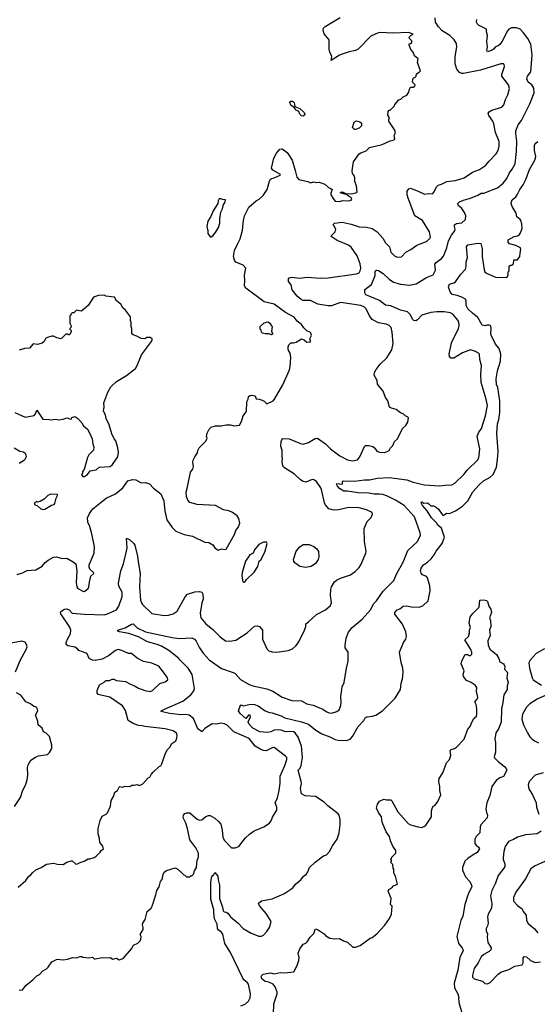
# Model space of a CAD drawing. Extents: x 1863017 to 1989460, y 394564 to 532820.
# Tile 60 of 213: x 1892582 to 1898428, y 449968 to 461092. Entities that reach past the tile are written whole.
import ezdxf

# ---------------------------------------------------------------- set-up
doc = ezdxf.new("R2010")
doc.units = 0

msp = doc.modelspace()

# ---------------------------------------------------------------- linework, layer by layer
at = {"layer": '0CON10XD'}
for points in [[(1894215, 455610), (1894221, 455545), (1894243, 455443), (1894304, 455354), (1894344, 455314), (1894440, 455275), (1894535, 455259), (1894675, 455191), (1894718, 455185), (1894765, 455158), (1894788, 455125), (1894825, 455098), (1894865, 455113), (1894895, 455108), (1894915, 455112), (1895009, 455275), (1895025, 455322), (1895055, 455362), (1895067, 455405), (1895057, 455455), (1895037, 455485), (1894984, 455524), (1894945, 455542), (1894886, 455556), (1894795, 455604), (1894585, 455614), (1894505, 455637), (1894480, 455665), (1894467, 455705), (1894463, 455755), (1894472, 455795), (1894511, 455979), (1894536, 456014), (1894544, 456045), (1894538, 456095), (1894543, 456117), (1894559, 456155), (1894590, 456200), (1894593, 456225), (1894608, 456255), (1894685, 456330), (1894698, 456365), (1894693, 456385), (1894701, 456419), (1894722, 456465), (1894745, 456487), (1894795, 456504), (1894857, 456503), (1894915, 456514), (1894965, 456514), (1895005, 456504), (1895065, 456513), (1895087, 456553), (1895105, 456618), (1895143, 456665), (1895148, 456775), (1895162, 456805), (1895168, 456835), (1895185, 456848), (1895205, 456850), (1895241, 456841), (1895255, 456808), (1895286, 456806), (1895320, 456795), (1895343, 456783), (1895375, 456753), (1895445, 456788), (1895462, 456805), (1895554, 456966), (1895629, 457135), (1895636, 457175), (1895646, 457275), (1895638, 457325), (1895618, 457355), (1895613, 457375), (1895614, 457396), (1895623, 457417), (1895645, 457440), (1895675, 457440), (1895705, 457450), (1895765, 457488), (1895797, 457477), (1895825, 457450), (1895865, 457452), (1895868, 457465), (1895860, 457485), (1895878, 457525), (1895872, 457552), (1895865, 457560), (1895825, 457578), (1895791, 457611), (1895765, 457650), (1895717, 457685), (1895682, 457732), (1895583, 457783), (1895458, 457878), (1895344, 457904), (1895135, 458058), (1895120, 458085), (1895126, 458145), (1895120, 458205), (1895138, 458285), (1895105, 458318), (1895025, 458352), (1895010, 458375), (1894998, 458415), (1895010, 458485), (1895041, 458555), (1895073, 458615), (1895099, 458715), (1895109, 458825), (1895120, 458875), (1895169, 458975), (1895255, 459044), (1895287, 459063), (1895334, 459106), (1895376, 459175), (1895403, 459267), (1895415, 459291), (1895425, 459300), (1895455, 459306), (1895524, 459335), (1895527, 459345), (1895443, 459393), (1895428, 459415), (1895454, 459526), (1895484, 459586), (1895521, 459629), (1895545, 459632), (1895605, 459592), (1895659, 459505), (1895695, 459390), (1895711, 459315), (1895736, 459286), (1895784, 459276), (1895835, 459264), (1895865, 459250), (1895905, 459259), (1895935, 459252), (1895965, 459258), (1896030, 459235), (1896070, 459195), (1896097, 459187), (1896110, 459175), (1896097, 459133), (1896098, 459115), (1896129, 459059), (1896145, 459043), (1896195, 459037), (1896232, 459048), (1896295, 459044), (1896325, 459053), (1896332, 459065), (1896325, 459078), (1896268, 459118), (1896200, 459135), (1896210, 459145), (1896225, 459147), (1896265, 459130), (1896325, 459126), (1896380, 459135), (1896392, 459145), (1896387, 459215), (1896367, 459265), (1896369, 459305), (1896363, 459325), (1896343, 459355), (1896337, 459385), (1896354, 459486), (1896415, 459577), (1896435, 459590), (1896495, 459609), (1896535, 459649), (1896675, 459684), (1896765, 459723), (1896810, 459735), (1896820, 459745), (1896812, 459785), (1896822, 459808), (1896822, 459835), (1896795, 459877), (1896752, 459945), (1896750, 459965), (1896760, 459985), (1896740, 460015), (1896743, 460057), (1896755, 460070), (1896765, 460070), (1896815, 460120), (1896820, 460135), (1896865, 460188), (1896886, 460194), (1896915, 460220), (1896955, 460240), (1896977, 460275), (1896983, 460307), (1896995, 460330), (1897025, 460330), (1897045, 460340), (1897047, 460357), (1897020, 460385), (1897023, 460417), (1897030, 460435), (1897048, 460442), (1897060, 460455), (1897065, 460480), (1897095, 460498), (1897110, 460515), (1897077, 460607), (1897082, 460652), (1897040, 460685), (1897028, 460725), (1897000, 460755), (1896980, 460805), (1896982, 460818), (1896998, 460822), (1897010, 460835), (1897010, 460855), (1896985, 460880), (1896980, 460895), (1897000, 460915), (1897028, 460928), (1896975, 460949), (1896795, 460941), (1896645, 460947), (1896606, 460934), (1896549, 460905), (1896405, 460761), (1896375, 460746), (1896305, 460731), (1896225, 460702), (1896195, 460690), (1896102, 460632), (1896106, 460676), (1896085, 460725), (1896078, 460758), (1896079, 460865), (1896023, 460933), (1896009, 460975), (1896015, 460995), (1896034, 461016), (1896202, 461118)], [(1895845, 454290), (1895935, 454373), (1896038, 454425), (1896093, 454475), (1896103, 454505), (1896091, 454585), (1896096, 454654), (1896103, 454685), (1896138, 454742), (1896159, 454761), (1896207, 454783), (1896318, 454822), (1896372, 454858), (1896417, 454903), (1896435, 454933), (1896492, 455065), (1896494, 455086), (1896476, 455195), (1896474, 455345), (1896505, 455422), (1896551, 455469), (1896568, 455505), (1896563, 455523), (1896498, 455555), (1896415, 455576), (1896295, 455581), (1896186, 455556), (1896135, 455552), (1896115, 455556), (1896075, 455567), (1896032, 455615), (1896024, 455634), (1895992, 455785), (1895984, 455805), (1895935, 455874), (1895905, 455894), (1895885, 455896), (1895815, 455867), (1895785, 455874), (1895755, 455892), (1895685, 455958), (1895562, 456035), (1895554, 456054), (1895548, 456095), (1895552, 456135), (1895548, 456145), (1895546, 456226), (1895531, 456275), (1895534, 456325), (1895543, 456347), (1895555, 456359), (1895625, 456356), (1895755, 456304), (1895785, 456298), (1895844, 456316), (1895918, 456362), (1895945, 456364), (1896035, 456300), (1896092, 456242), (1896197, 456165), (1896285, 456121), (1896345, 456109), (1896399, 456121), (1896424, 456155), (1896475, 456270), (1896488, 456282), (1896525, 456282), (1896572, 456272), (1896595, 456250), (1896617, 456217), (1896645, 456208), (1896705, 456203), (1896756, 456224), (1896772, 456255), (1896798, 456282), (1896815, 456328), (1896848, 456355), (1896906, 456474), (1896945, 456508), (1896967, 456545), (1896973, 456593), (1896962, 456605), (1896937, 456617), (1896915, 456638), (1896882, 456652), (1896835, 456690), (1896783, 456703), (1896760, 456715), (1896740, 456785), (1896714, 456825), (1896686, 456895), (1896623, 456975), (1896620, 457015), (1896586, 457075), (1896589, 457105), (1896608, 457142), (1896655, 457201), (1896728, 457272), (1896787, 457363), (1896802, 457435), (1896791, 457561), (1896776, 457616), (1896750, 457640), (1896722, 457652), (1896635, 457668), (1896565, 457705), (1896534, 457745), (1896494, 457825), (1896475, 457845), (1896435, 457862), (1896207, 457897), (1896105, 457860), (1896065, 457858), (1895948, 457878), (1895865, 457920), (1895785, 457921), (1895765, 457927), (1895718, 457968), (1895661, 458041), (1895647, 458097), (1895619, 458135), (1895617, 458163), (1895625, 458176), (1895655, 458184), (1895745, 458172), (1895826, 458184), (1895985, 458172), (1896065, 458177), (1896385, 458221), (1896415, 458234), (1896429, 458255), (1896434, 458285), (1896426, 458335), (1896395, 458424), (1896325, 458521), (1896295, 458545), (1896169, 458599), (1896101, 458641), (1896103, 458655), (1896146, 458695), (1896154, 458724), (1896121, 458780), (1896138, 458795), (1896225, 458803), (1896325, 458782), (1896415, 458752), (1896498, 458748), (1896562, 458732), (1896619, 458695), (1896683, 458625), (1896715, 458572), (1896759, 458525), (1896775, 458464), (1896815, 458424), (1896845, 458411), (1896896, 458414), (1896944, 458465), (1897001, 458495), (1897069, 458545), (1897175, 458588), (1897215, 458621), (1897222, 458635), (1897212, 458695), (1897132, 458825), (1897044, 458875), (1896968, 459075), (1896958, 459115), (1896960, 459155), (1896978, 459182), (1896995, 459190), (1897084, 459154), (1897155, 459122), (1897195, 459128), (1897245, 459124), (1897265, 459147), (1897290, 459205), (1897307, 459223), (1897348, 459235), (1897405, 459266), (1897506, 459274), (1897602, 459305), (1897695, 459369), (1897775, 459399), (1897844, 459446), (1897884, 459495), (1897964, 459575), (1897986, 459615), (1897999, 459665), (1897999, 459715), (1897957, 459817), (1897939, 459915), (1897925, 459946), (1897879, 460009), (1897874, 460035), (1897885, 460051), (1897915, 460071), (1898026, 460105), (1898049, 460131), (1898069, 460189), (1898097, 460245), (1898116, 460315), (1898102, 460355), (1898028, 460455), (1898028, 460475), (1898059, 460565), (1898053, 460585), (1898045, 460593), (1898015, 460592), (1897787, 460523), (1897595, 460484), (1897575, 460484), (1897549, 460495), (1897518, 460535), (1897501, 460595), (1897499, 460675), (1897521, 460785), (1897514, 460825), (1897489, 460865), (1897441, 460915), (1897355, 460966), (1897311, 461011), (1897279, 461065), (1897275, 461112)], [(1897461, 457441), (1897538, 457602), (1897546, 457636), (1897543, 457673), (1897534, 457694), (1897475, 457766), (1897449, 457779), (1897375, 457791), (1897295, 457792), (1897224, 457784), (1897126, 457754), (1897075, 457702), (1897055, 457690), (1897035, 457692), (1897021, 457705), (1896991, 457761), (1896962, 457792), (1896885, 457812), (1896775, 457858), (1896715, 457868), (1896645, 457920), (1896491, 457985), (1896481, 458005), (1896482, 458045), (1896555, 458101), (1896596, 458204), (1896596, 458244), (1896601, 458255), (1896615, 458261), (1896635, 458259), (1896686, 458225), (1896755, 458160), (1896805, 458127), (1896885, 458106), (1896985, 458094), (1897061, 458109), (1897175, 458178), (1897251, 458209), (1897279, 458261), (1897271, 458329), (1897285, 458350), (1897345, 458395), (1897368, 458422), (1897405, 458515), (1897426, 458595), (1897461, 458659), (1897498, 458705), (1897501, 458725), (1897492, 458755), (1897494, 458776), (1897515, 458789), (1897575, 458797), (1897619, 458835), (1897621, 458875), (1897606, 458915), (1897575, 458959), (1897546, 458985), (1897534, 458995), (1897529, 459015), (1897550, 459035), (1897593, 459055), (1897673, 459077), (1897755, 459108), (1897795, 459132), (1897826, 459134), (1897979, 459191), (1898044, 459246), (1898083, 459297), (1898115, 459362), (1898146, 459404), (1898180, 459465), (1898195, 459605), (1898196, 459716), (1898184, 459805), (1898186, 459835), (1898214, 459905), (1898248, 459952), (1898345, 460141), (1898391, 460265), (1898389, 460319), (1898366, 460355), (1898325, 460387), (1898309, 460425), (1898319, 460455), (1898356, 460505), (1898370, 460695), (1898356, 460815), (1898321, 460881), (1898274, 460945), (1898234, 460984), (1898195, 461001), (1898135, 461000), (1898107, 460985), (1898092, 460968), (1898031, 460849), (1898005, 460812), (1897985, 460796), (1897955, 460785), (1897935, 460760), (1897912, 460745), (1897865, 460728), (1897858, 460745), (1897866, 460785), (1897857, 460845), (1897864, 460915), (1897854, 460955), (1897856, 460985), (1897765, 461029), (1897751, 461041), (1897741, 461065), (1897747, 461095)], [(1895785, 460003), (1895765, 460005), (1895746, 460025), (1895734, 460054), (1895705, 460072), (1895682, 460102), (1895645, 460126), (1895633, 460155), (1895645, 460172), (1895665, 460172), (1895681, 460155), (1895690, 460110), (1895745, 460088), (1895796, 460045), (1895803, 460025), (1895785, 460003)], [(1896375, 459852), (1896363, 459853), (1896340, 459875), (1896360, 459935), (1896385, 459950), (1896425, 459940), (1896442, 459922), (1896442, 459895), (1896415, 459868), (1896375, 459852)], [(1895081, 449949), (1895129, 449971), (1895167, 450005), (1895185, 450040), (1895188, 450085), (1895166, 450195), (1895155, 450211), (1895114, 450244), (1895103, 450263), (1894964, 450555), (1894900, 450655), (1894875, 450761), (1894856, 450785), (1894827, 450807), (1894816, 450825), (1894814, 450875), (1894784, 450935), (1894774, 451005), (1894776, 451035), (1894741, 451155), (1894741, 451345), (1894753, 451415), (1894774, 451436), (1894785, 451458), (1894821, 451415), (1894824, 451374), (1894840, 451315), (1894839, 451165), (1894874, 451065), (1894881, 451025), (1894893, 451013), (1894915, 451009), (1894935, 450996), (1894964, 450955), (1895050, 450885), (1895106, 450826), (1895195, 450771), (1895285, 450737), (1895315, 450738), (1895335, 450748), (1895375, 450789), (1895404, 450836), (1895422, 450905), (1895365, 450994), (1895294, 451075), (1895281, 451105), (1895284, 451116), (1895314, 451136), (1895432, 451158), (1895565, 451215), (1895666, 451284), (1895696, 451324), (1895756, 451374), (1895788, 451415), (1895816, 451434), (1895836, 451464), (1895856, 451514), (1895918, 451575), (1896014, 451646), (1896048, 451655), (1896083, 451695), (1896115, 451758), (1896169, 451835), (1896190, 451905), (1896200, 451995), (1896200, 452055), (1896189, 452105), (1896180, 452120), (1896061, 452211), (1896021, 452251), (1895925, 452314), (1895805, 452324), (1895765, 452346), (1895754, 452405), (1895764, 452464), (1895762, 452485), (1895728, 452615), (1895749, 452635), (1895762, 452665), (1895777, 452755), (1895764, 452884), (1895728, 452988), (1895695, 453035), (1895675, 453045), (1895645, 453049), (1895586, 453046), (1895537, 453067), (1895495, 453070), (1895455, 453065), (1895419, 453045), (1895385, 453038), (1895295, 453047), (1895215, 453088), (1895170, 453135), (1895162, 453158), (1895188, 453215), (1895185, 453234), (1895165, 453233), (1895135, 453198), (1895074, 453255), (1895054, 453284), (1895075, 453348), (1895085, 453352), (1895105, 453342), (1895123, 453343), (1895191, 453359), (1895235, 453354), (1895275, 453341), (1895355, 453284), (1895405, 453264), (1895435, 453263), (1895536, 453226), (1895576, 453206), (1895765, 453160), (1895845, 453133), (1895926, 453065), (1895996, 453025), (1896085, 452991), (1896145, 452958), (1896181, 452951), (1896275, 452948), (1896315, 452964), (1896342, 452995), (1896407, 453105), (1896468, 453175), (1896486, 453205), (1896505, 453216), (1896565, 453222), (1896605, 453236), (1896679, 453285), (1896822, 453428), (1896883, 453523), (1896892, 453595), (1896906, 453645), (1896912, 453715), (1896910, 453765), (1896891, 453831), (1896871, 453945), (1896918, 454055), (1896944, 454095), (1896951, 454125), (1896942, 454175), (1896904, 454264), (1896820, 454375), (1896819, 454395), (1896844, 454425), (1896875, 454436), (1896915, 454468), (1896955, 454471), (1897005, 454458), (1897095, 454454), (1897135, 454470), (1897194, 454525), (1897218, 454638), (1897216, 454695), (1897189, 454785), (1897175, 454801), (1897132, 454822), (1897115, 454840), (1897109, 454871), (1897118, 454895), (1897144, 454935), (1897187, 454963), (1897228, 455002), (1897262, 455045), (1897285, 455086), (1897354, 455175), (1897379, 455245), (1897345, 455347), (1897305, 455380), (1897289, 455409), (1897234, 455465), (1897183, 455543), (1897130, 455605), (1897116, 455635), (1897125, 455644), (1897145, 455630), (1897185, 455632), (1897205, 455623), (1897225, 455600), (1897255, 455598), (1897285, 455586), (1897313, 455563), (1897352, 455502), (1897365, 455492), (1897403, 455517), (1897435, 455513), (1897506, 455544), (1897584, 455595), (1897642, 455658), (1897701, 455759), (1897773, 455837), (1897819, 455881), (1897897, 455923), (1897929, 455955), (1897968, 456035), (1897979, 456125), (1897985, 456215), (1897972, 456418), (1897980, 456525), (1897995, 456575), (1898005, 456655), (1898006, 456785), (1897982, 456935), (1897969, 456969), (1897962, 457035), (1897977, 457125), (1898011, 457235), (1898017, 457315), (1897997, 457377), (1897955, 457427), (1897907, 457527), (1897902, 457548), (1897908, 457605), (1897903, 457633), (1897885, 457642), (1897858, 457642), (1897837, 457633), (1897805, 457642), (1897758, 457728), (1897696, 457775), (1897644, 457825), (1897624, 457865), (1897626, 457915), (1897616, 457936), (1897575, 457959), (1897525, 457976), (1897465, 457986), (1897445, 458016), (1897427, 458075), (1897435, 458106), (1897485, 458118), (1897505, 458132), (1897565, 458218), (1897616, 458274), (1897624, 458305), (1897624, 458355), (1897640, 458405), (1897629, 458525), (1897643, 458547), (1897755, 458567), (1897790, 458565), (1897807, 458505), (1897804, 458415), (1897830, 458265), (1897837, 458245), (1897855, 458229), (1897958, 458182), (1898085, 458180), (1898100, 458205), (1898100, 458245), (1898110, 458255), (1898112, 458308), (1898125, 458320), (1898145, 458320), (1898160, 458335), (1898162, 458378), (1898205, 458380), (1898232, 458415), (1898233, 458453), (1898243, 458495), (1898239, 458515), (1898185, 458543), (1898115, 458560), (1898098, 458578), (1898100, 458605), (1898167, 458643), (1898205, 458651), (1898226, 458664), (1898240, 458685), (1898257, 458735), (1898253, 458785), (1898243, 458825), (1898236, 458836), (1898198, 458865), (1898190, 458905), (1898143, 458983), (1898134, 459014), (1898136, 459035), (1898145, 459056), (1898185, 459092), (1898205, 459120), (1898230, 459175), (1898267, 459225), (1898298, 459285), (1898342, 459398), (1898401, 459505), (1898411, 459545), (1898396, 459615), (1898398, 459672), (1898406, 459694), (1898435, 459716)], [(1894745, 458640), (1894765, 458652), (1894795, 458687), (1894826, 458745), (1894842, 458795), (1894842, 458842), (1894854, 458916), (1894873, 458955), (1894886, 459005), (1894900, 459025), (1894905, 459058), (1894875, 459060), (1894855, 459070), (1894835, 459068), (1894824, 459045), (1894822, 459015), (1894766, 458934), (1894740, 458870), (1894706, 458815), (1894697, 458755), (1894708, 458705), (1894708, 458675), (1894735, 458640), (1894745, 458640)], [(1893295, 455930), (1893315, 455932), (1893350, 455955), (1893380, 455995), (1893445, 456008), (1893480, 456035), (1893605, 456044), (1893630, 456065), (1893689, 456155), (1893700, 456205), (1893691, 456255), (1893667, 456335), (1893650, 456355), (1893623, 456415), (1893594, 456514), (1893558, 456585), (1893551, 456625), (1893530, 456675), (1893537, 456715), (1893533, 456765), (1893576, 456884), (1893610, 456945), (1893674, 457006), (1893789, 457071), (1893890, 457150), (1893910, 457185), (1893957, 457305), (1894072, 457455), (1894080, 457475), (1894078, 457485), (1894055, 457503), (1894020, 457500), (1893995, 457488), (1893955, 457492), (1893907, 457517), (1893865, 457530), (1893850, 457545), (1893848, 457605), (1893840, 457625), (1893842, 457675), (1893832, 457695), (1893832, 457735), (1893779, 457809), (1893747, 457837), (1893725, 457880), (1893677, 457917), (1893655, 457958), (1893555, 457970), (1893545, 457980), (1893473, 457977), (1893415, 457958), (1893355, 457862), (1893302, 457818), (1893275, 457800), (1893225, 457810), (1893195, 457780), (1893175, 457780), (1893160, 457765), (1893160, 457755), (1893150, 457745), (1893148, 457665), (1893162, 457635), (1893160, 457615), (1893150, 457605), (1893150, 457595), (1893162, 457582), (1893162, 457565), (1893145, 457530), (1893135, 457530), (1893125, 457540), (1893105, 457540), (1893060, 457495), (1893045, 457488), (1892995, 457500), (1892965, 457518), (1892945, 457518), (1892895, 457502), (1892877, 457493), (1892860, 457455), (1892835, 457438), (1892785, 457422), (1892735, 457430), (1892695, 457380), (1892635, 457378), (1892575, 457360)], [(1895425, 457532), (1895395, 457542), (1895355, 457543), (1895325, 457552), (1895313, 457563), (1895310, 457585), (1895300, 457595), (1895300, 457625), (1895345, 457668), (1895385, 457678), (1895405, 457668), (1895428, 457635), (1895432, 457625), (1895428, 457568), (1895440, 457545), (1895425, 457532)], [(1892575, 450126), (1892615, 450130), (1892655, 450186), (1892732, 450245), (1892775, 450288), (1892808, 450305), (1892844, 450346), (1892885, 450368), (1892905, 450388), (1892944, 450446), (1893005, 450477), (1893075, 450472), (1893123, 450477), (1893180, 450495), (1893225, 450492), (1893265, 450510), (1893285, 450510), (1893295, 450500), (1893365, 450492), (1893405, 450500), (1893423, 450483), (1893435, 450480), (1893515, 450497), (1893585, 450492), (1893605, 450498), (1893635, 450478), (1893675, 450490), (1893705, 450472), (1893750, 450485), (1893844, 450596), (1893868, 450635), (1893915, 450660), (1893942, 450685), (1893952, 450705), (1893953, 450733), (1893943, 450755), (1893977, 450815), (1893978, 450835), (1893968, 450865), (1893972, 450885), (1893998, 450925), (1894022, 451015), (1894068, 451055), (1894080, 451075), (1894121, 451205), (1894131, 451255), (1894156, 451295), (1894172, 451355), (1894192, 451378), (1894201, 451435), (1894215, 451462), (1894240, 451480), (1894339, 451509), (1894370, 451495), (1894435, 451430), (1894447, 451427), (1894465, 451410), (1894505, 451410), (1894515, 451420), (1894525, 451420), (1894545, 451440), (1894557, 451475), (1894580, 451515), (1894584, 451554), (1894587, 451593), (1894601, 451635), (1894602, 451675), (1894571, 451735), (1894503, 451825), (1894476, 451956), (1894458, 452015), (1894430, 452075), (1894434, 452105), (1894448, 452122), (1894465, 452130), (1894505, 452132), (1894585, 452061), (1894615, 452049), (1894638, 452052), (1894685, 452091), (1894715, 452101), (1894735, 452100), (1894785, 452071), (1894828, 452035), (1894854, 452004), (1894871, 451935), (1894878, 451858), (1894892, 451822), (1894975, 451734), (1895015, 451736), (1895058, 451752), (1895131, 451849), (1895179, 451891), (1895232, 451928), (1895250, 451935), (1895338, 451975), (1895402, 452015), (1895425, 452050), (1895436, 452084), (1895485, 452160), (1895486, 452196), (1895468, 452245), (1895495, 452300), (1895514, 452385), (1895524, 452465), (1895526, 452545), (1895578, 452665), (1895599, 452735), (1895599, 452755), (1895585, 452771), (1895455, 452868), (1895435, 452866), (1895365, 452832), (1895335, 452835), (1895305, 452845), (1895243, 452885), (1895175, 452970), (1895002, 453045), (1894925, 453121), (1894895, 453135), (1894855, 453143), (1894805, 453133), (1894755, 453136), (1894673, 453085), (1894645, 453051), (1894635, 453052), (1894595, 453082), (1894585, 453098), (1894545, 453197), (1894495, 453234), (1894455, 453242), (1894405, 453240), (1894274, 453254), (1894180, 453275), (1894180, 453285), (1894217, 453303), (1894425, 453393), (1894517, 453463), (1894551, 453509), (1894555, 453535), (1894531, 453695), (1894487, 453767), (1894396, 453856), (1894377, 453877), (1894265, 453965), (1894184, 454014), (1894135, 454035), (1894025, 454064), (1893925, 454119), (1893815, 454158), (1893710, 454175), (1893690, 454185), (1893690, 454195), (1893775, 454222), (1893845, 454262), (1893865, 454266), (1893911, 454221), (1894002, 454175), (1894305, 454111), (1894385, 454101), (1894525, 454110), (1894555, 454094), (1894575, 454069), (1894613, 453995), (1894654, 453935), (1894721, 453861), (1894863, 453763), (1894995, 453718), (1895015, 453704), (1895075, 453639), (1895175, 453581), (1895215, 453566), (1895375, 453534), (1895442, 453505), (1895545, 453438), (1895655, 453402), (1895765, 453397), (1895825, 453362), (1895896, 453346), (1896005, 453304), (1896045, 453278), (1896068, 453265), (1896105, 453258), (1896164, 453276), (1896189, 453295), (1896208, 453345), (1896214, 453385), (1896209, 453445), (1896220, 453525), (1896226, 453554), (1896248, 453605), (1896274, 453766), (1896293, 453845), (1896292, 453945), (1896260, 453995), (1896257, 454025), (1896269, 454105), (1896297, 454173), (1896336, 454224), (1896450, 454320), (1896545, 454425), (1896583, 454495), (1896612, 454525), (1896686, 454634), (1896807, 454755), (1896842, 454835), (1896913, 454965), (1896966, 455094), (1897070, 455195), (1897108, 455265), (1897106, 455295), (1897041, 455475), (1896925, 455604), (1896825, 455665), (1896735, 455710), (1896685, 455727), (1896645, 455733), (1896585, 455733), (1896525, 455744), (1896405, 455748), (1896285, 455766), (1896245, 455765), (1896195, 455794), (1896172, 455822), (1896160, 455845), (1896165, 455853), (1896225, 455843), (1896230, 455855), (1896228, 455875), (1896235, 455882), (1896365, 455880), (1896475, 455895), (1896535, 455893), (1896625, 455911), (1896755, 455921), (1896955, 455894), (1897025, 455866), (1897155, 455838), (1897325, 455824), (1897386, 455834), (1897463, 455837), (1897496, 455855), (1897598, 455955), (1897637, 456003), (1897754, 456115), (1897768, 456142), (1897781, 456245), (1897750, 456385), (1897765, 456424), (1897797, 456473), (1897844, 456615), (1897865, 456735), (1897850, 456805), (1897795, 456995), (1897791, 457085), (1897799, 457185), (1897780, 457255), (1897774, 457314), (1897765, 457326), (1897730, 457345), (1897675, 457361), (1897582, 457328), (1897485, 457269), (1897450, 457270), (1897436, 457286), (1897431, 457315), (1897461, 457441)], [(1892528, 456655), (1892645, 456603), (1892745, 456620), (1892761, 456639), (1892775, 456680), (1892845, 456580), (1892914, 456576), (1892935, 456570), (1892985, 456578), (1893025, 456573), (1893075, 456580), (1893115, 456593), (1893155, 456580), (1893167, 456583), (1893173, 456597), (1893205, 456608), (1893240, 456585), (1893286, 456536), (1893304, 456504), (1893348, 456465), (1893372, 456425), (1893402, 456355), (1893407, 456297), (1893420, 456265), (1893415, 456230), (1893362, 456175), (1893348, 456145), (1893312, 456012), (1893293, 455987), (1893290, 455965), (1893280, 455955), (1893295, 455930)], [(1892521, 456255), (1892585, 456218), (1892625, 456211), (1892644, 456194), (1892652, 456175), (1892654, 456155), (1892635, 456114), (1892575, 456078)], [(1892555, 454823), (1892616, 454844), (1892665, 454870), (1892765, 454877), (1892835, 454920), (1892870, 454960), (1892904, 454986), (1892965, 455021), (1892995, 455024), (1893065, 455006), (1893115, 455008), (1893188, 454968), (1893218, 454945), (1893228, 454865), (1893220, 454735), (1893229, 454685), (1893240, 454665), (1893295, 454634), (1893315, 454633), (1893356, 454665), (1893365, 454685), (1893371, 454739), (1893384, 454806), (1893419, 454835), (1893417, 454845), (1893376, 454886), (1893367, 454907), (1893367, 454935), (1893423, 455065), (1893429, 455135), (1893399, 455285), (1893375, 455368), (1893351, 455415), (1893349, 455465), (1893371, 455515), (1893408, 455565), (1893560, 455685), (1893664, 455736), (1893746, 455804), (1893805, 455881), (1893855, 455899), (1893895, 455893), (1893955, 455858), (1894005, 455864), (1894048, 455848), (1894095, 455800), (1894176, 455736), (1894209, 455655), (1894215, 455610)], [(1892845, 455558), (1892865, 455562), (1892943, 455607), (1892970, 455615), (1892980, 455625), (1892993, 455687), (1893010, 455715), (1893008, 455728), (1892935, 455732), (1892900, 455715), (1892860, 455675), (1892815, 455650), (1892785, 455640), (1892775, 455648), (1892750, 455635), (1892750, 455615), (1892785, 455600), (1892820, 455565), (1892845, 455558)], [(1892565, 451292), (1892652, 451365), (1892685, 451417), (1892705, 451428), (1892731, 451459), (1892765, 451488), (1892825, 451512), (1892885, 451550), (1892965, 451561), (1893009, 451551), (1893075, 451548), (1893115, 451573), (1893165, 451588), (1893175, 451588), (1893215, 451553), (1893235, 451554), (1893265, 451572), (1893310, 451585), (1893355, 451612), (1893375, 451610), (1893425, 451627), (1893445, 451640), (1893493, 451687), (1893504, 451706), (1893530, 451725), (1893520, 451755), (1893488, 451795), (1893483, 451843), (1893468, 451895), (1893468, 451955), (1893490, 452045), (1893515, 452093), (1893560, 452115), (1893575, 452130), (1893608, 452205), (1893615, 452270), (1893643, 452315), (1893657, 452363), (1893686, 452384), (1893705, 452420), (1893715, 452428), (1893745, 452423), (1893775, 452432), (1893825, 452428), (1893848, 452442), (1893875, 452442), (1893905, 452452), (1893935, 452440), (1893975, 452460), (1894032, 452525), (1894052, 452535), (1894067, 452565), (1894088, 452592), (1894163, 452657), (1894176, 452664), (1894189, 452685), (1894230, 452805), (1894250, 452845), (1894277, 452875), (1894300, 452915), (1894344, 452946), (1894358, 452975), (1894362, 453005), (1894353, 453033), (1894316, 453056), (1894225, 453082), (1893995, 453106), (1893965, 453116), (1893925, 453119), (1893865, 453140), (1893806, 453176), (1893779, 453289), (1893745, 453342), (1893600, 453440), (1893483, 453463), (1893469, 453469), (1893459, 453485), (1893459, 453515), (1893485, 453578), (1893535, 453607), (1893555, 453628), (1893595, 453628), (1893625, 453640), (1893645, 453641), (1893675, 453628), (1893777, 453617), (1893834, 453584), (1893885, 453564), (1893925, 453539), (1893995, 453514), (1894055, 453503), (1894083, 453515), (1894165, 453592), (1894225, 453612), (1894257, 453635), (1894253, 453655), (1894230, 453690), (1894155, 453789), (1894075, 453821), (1893982, 453842), (1893908, 453878), (1893845, 453932), (1893811, 453931), (1893737, 453967), (1893695, 453977), (1893665, 453965), (1893584, 453906), (1893515, 453869), (1893435, 453854), (1893405, 453856), (1893366, 453876), (1893345, 453927), (1893335, 453937), (1893250, 453965), (1893236, 453986), (1893205, 454004), (1893125, 454019), (1893109, 454035), (1893108, 454055), (1893125, 454102), (1893158, 454155), (1893161, 454195), (1893149, 454229), (1893048, 454378), (1893042, 454395), (1893048, 454405), (1893088, 454432), (1893115, 454435), (1893141, 454425), (1893175, 454389), (1893315, 454376), (1893535, 454370), (1893575, 454378), (1893675, 454423), (1893703, 454465), (1893738, 454575), (1893738, 454625), (1893702, 454692), (1893697, 454727), (1893724, 454865), (1893756, 454945), (1893789, 455089), (1893796, 455126), (1893790, 455230), (1893795, 455232), (1893825, 455217), (1893871, 455175), (1893883, 455155), (1893913, 455033), (1893919, 454969), (1893944, 454835), (1893936, 454685), (1893948, 454535), (1893957, 454505), (1893971, 454485), (1894076, 454385), (1894215, 454359), (1894264, 454364), (1894315, 454378), (1894361, 454409), (1894450, 454570), (1894479, 454601), (1894562, 454628), (1894615, 454632), (1894639, 454625), (1894650, 454600), (1894653, 454545), (1894640, 454505), (1894622, 454388), (1894628, 454335), (1894685, 454268), (1894765, 454202), (1894845, 454121), (1894905, 454074), (1894955, 454071), (1895025, 454084), (1895152, 454165), (1895235, 454240), (1895263, 454243), (1895290, 454235), (1895326, 454196), (1895326, 454095), (1895374, 453985), (1895395, 453962), (1895435, 453950), (1895485, 453948), (1895613, 453967), (1895664, 453986), (1895705, 454020), (1895734, 454065), (1895798, 454195), (1895814, 454235), (1895815, 454268), (1895845, 454290)], [(1895125, 454738), (1895144, 454766), (1895230, 454850), (1895271, 454915), (1895286, 454974), (1895305, 454988), (1895351, 455075), (1895378, 455175), (1895368, 455188), (1895335, 455190), (1895285, 455162), (1895236, 455104), (1895218, 455065), (1895182, 455048), (1895134, 454976), (1895094, 454846), (1895091, 454805), (1895103, 454743), (1895125, 454738)], [(1895815, 454903), (1895745, 454913), (1895690, 454955), (1895677, 454975), (1895673, 454995), (1895705, 455088), (1895745, 455138), (1895785, 455162), (1895853, 455163), (1895905, 455142), (1895938, 455115), (1895957, 455085), (1895962, 455025), (1895953, 454995), (1895925, 454948), (1895875, 454913), (1895815, 454903)], [(1895444, 449745), (1895451, 449975), (1895491, 450085), (1895492, 450105), (1895469, 450165), (1895446, 450195), (1895395, 450219), (1895355, 450226), (1895316, 450255), (1895311, 450285), (1895333, 450307), (1895355, 450314), (1895415, 450322), (1895455, 450311), (1895523, 450327), (1895575, 450324), (1895678, 450335), (1895717, 450405), (1895736, 450464), (1895740, 450495), (1895728, 450545), (1895748, 450595), (1895784, 450646), (1895815, 450660), (1895830, 450675), (1895862, 450725), (1895903, 450767), (1895918, 450815), (1895925, 450822), (1895955, 450811), (1896021, 450765), (1896041, 450741), (1896085, 450716), (1896135, 450708), (1896195, 450713), (1896238, 450685), (1896285, 450669), (1896345, 450613), (1896375, 450613), (1896426, 450634), (1896542, 450715), (1896565, 450724), (1896617, 450765), (1896705, 450863), (1896758, 450938), (1896780, 450985), (1896788, 451075), (1896772, 451095), (1896778, 451165), (1896743, 451245), (1896752, 451265), (1896786, 451284), (1896805, 451308), (1896850, 451325), (1896828, 451415), (1896808, 451448), (1896808, 451495), (1896800, 451505), (1896797, 451547), (1896770, 451575), (1896780, 451585), (1896780, 451595), (1896770, 451605), (1896780, 451615), (1896780, 451625), (1896825, 451670), (1896832, 451685), (1896832, 451705), (1896796, 451756), (1896771, 451815), (1896759, 451865), (1896722, 451915), (1896678, 452025), (1896668, 452085), (1896636, 452135), (1896614, 452185), (1896625, 452230), (1896647, 452263), (1896695, 452287), (1896725, 452277), (1896775, 452277), (1896787, 452265), (1896854, 452144), (1896970, 452010), (1896995, 451997), (1897082, 451972), (1897125, 451964), (1897166, 451984), (1897232, 452085), (1897234, 452154), (1897240, 452180), (1897254, 452206), (1897273, 452217), (1897305, 452258), (1897338, 452335), (1897327, 452385), (1897328, 452428), (1897316, 452485), (1897321, 452519), (1897362, 452585), (1897403, 452695), (1897437, 452735), (1897451, 452779), (1897446, 452835), (1897455, 452846), (1897492, 452858), (1897515, 452874), (1897603, 452965), (1897645, 453078), (1897670, 453105), (1897689, 453155), (1897713, 453197), (1897740, 453225), (1897746, 453244), (1897746, 453306), (1897736, 453355), (1897723, 453385), (1897750, 453415), (1897757, 453435), (1897741, 453505), (1897746, 453546), (1897725, 453572), (1897682, 453605), (1897628, 453628), (1897593, 453673), (1897591, 453695), (1897603, 453735), (1897570, 453815), (1897575, 453848), (1897615, 453920), (1897645, 453920), (1897655, 453910), (1897675, 453910), (1897690, 453925), (1897690, 453945), (1897677, 453977), (1897610, 454085), (1897650, 454125), (1897662, 454165), (1897664, 454195), (1897673, 454225), (1897660, 454275), (1897671, 454345), (1897700, 454385), (1897770, 454455), (1897780, 454535), (1897825, 454538), (1897855, 454530), (1897865, 454520), (1897882, 454465), (1897902, 454432), (1897910, 454395), (1897889, 454335), (1897899, 454305), (1897904, 454236), (1897888, 454195), (1897896, 454136), (1897871, 454075), (1897873, 454025), (1897891, 453981), (1897969, 453919), (1897993, 453875), (1898006, 453836), (1898045, 453816), (1898054, 453805), (1898060, 453785), (1898058, 453755), (1898090, 453715), (1898086, 453656), (1898099, 453605), (1898089, 453565), (1898087, 453525), (1898051, 453465), (1898038, 453378), (1898023, 453305), (1898020, 453155), (1897989, 453081), (1897959, 453035), (1897950, 452965), (1897956, 452925), (1897956, 452815), (1897940, 452765), (1897945, 452752), (1897985, 452712), (1898056, 452656), (1898082, 452625), (1898083, 452613), (1898047, 452543), (1898004, 452526), (1897963, 452497), (1897915, 452430), (1897894, 452326), (1897857, 452245), (1897848, 452175), (1897853, 452135), (1897866, 452105), (1897861, 452075), (1897791, 451995), (1897783, 451975), (1897780, 451905), (1897736, 451864), (1897723, 451835), (1897723, 451785), (1897736, 451766), (1897766, 451745), (1897774, 451725), (1897749, 451685), (1897704, 451656), (1897645, 451617), (1897610, 451585), (1897583, 451513), (1897584, 451485), (1897618, 451408), (1897665, 451357), (1897686, 451315), (1897688, 451295), (1897651, 451225), (1897609, 451095), (1897587, 450965), (1897566, 450914), (1897520, 450735), (1897538, 450655), (1897581, 450605), (1897591, 450575), (1897554, 450495), (1897531, 450355), (1897489, 450205), (1897494, 450155), (1897531, 450085), (1897541, 450045), (1897539, 450031), (1897544, 449975), (1897576, 449876)], [(1892534, 453725), (1892588, 453852), (1892656, 453975), (1892666, 454005), (1892660, 454035), (1892645, 454058), (1892605, 454069), (1892465, 454044)], [(1898508, 453985), (1898417, 453933), (1898346, 453855), (1898333, 453825), (1898340, 453765), (1898371, 453655), (1898382, 453635), (1898475, 453574)], [(1892525, 452202), (1892592, 452305), (1892613, 452375), (1892653, 452455), (1892667, 452505), (1892673, 452555), (1892669, 452645), (1892678, 452672), (1892710, 452725), (1892762, 452762), (1892795, 452776), (1892898, 452792), (1892918, 452812), (1892945, 452860), (1892946, 452894), (1892919, 452995), (1892880, 453030), (1892853, 453045), (1892838, 453088), (1892792, 453125), (1892786, 453166), (1892762, 453235), (1892788, 453285), (1892780, 453315), (1892765, 453330), (1892743, 453333), (1892705, 453362), (1892652, 453385), (1892595, 453460), (1892545, 453488)], [(1898537, 453463), (1898425, 453417), (1898345, 453361), (1898305, 453324), (1898262, 453245), (1898255, 453190), (1898274, 453125), (1898316, 453036), (1898345, 452990), (1898365, 452966), (1898395, 452944), (1898443, 452923)], [(1898495, 452583), (1898406, 452555), (1898342, 452488), (1898328, 452462), (1898326, 452444), (1898334, 452404), (1898374, 452335), (1898414, 452245), (1898420, 452195), (1898444, 452115)], [(1898473, 451925), (1898426, 451894), (1898295, 451884), (1898205, 451856), (1898161, 451829), (1898103, 451807), (1898065, 451752), (1898050, 451695), (1898044, 451624), (1898044, 451605), (1898060, 451555), (1898060, 451525), (1898052, 451505), (1897986, 451425), (1897956, 451335), (1897913, 451255), (1897899, 451195), (1897916, 451105), (1897911, 451055), (1897875, 450985), (1897866, 450956), (1897872, 450885), (1897866, 450854), (1897851, 450825), (1897849, 450799), (1897864, 450765), (1897861, 450725), (1897869, 450665), (1897907, 450607), (1897909, 450595), (1897905, 450583), (1897886, 450565), (1897825, 450532), (1897795, 450505), (1897766, 450445), (1897715, 450372), (1897696, 450296), (1897698, 450275), (1897715, 450256), (1897808, 450228), (1897835, 450202), (1897865, 450198), (1897895, 450216), (1897985, 450308), (1898015, 450330), (1898108, 450362), (1898175, 450399), (1898257, 450413), (1898269, 450435), (1898267, 450493), (1898281, 450509), (1898305, 450503), (1898353, 450463), (1898405, 450441), (1898465, 450449)], [(1898515, 451581), (1898395, 451528), (1898355, 451499), (1898295, 451384), (1898187, 451235), (1898159, 451175), (1898159, 451135), (1898204, 451085), (1898259, 451045), (1898270, 451015), (1898302, 450975), (1898306, 450915), (1898325, 450880), (1898391, 450825), (1898436, 450776)]]:
    msp.add_lwpolyline(points, dxfattribs=at)

doc.saveas('drawing.dxf')
